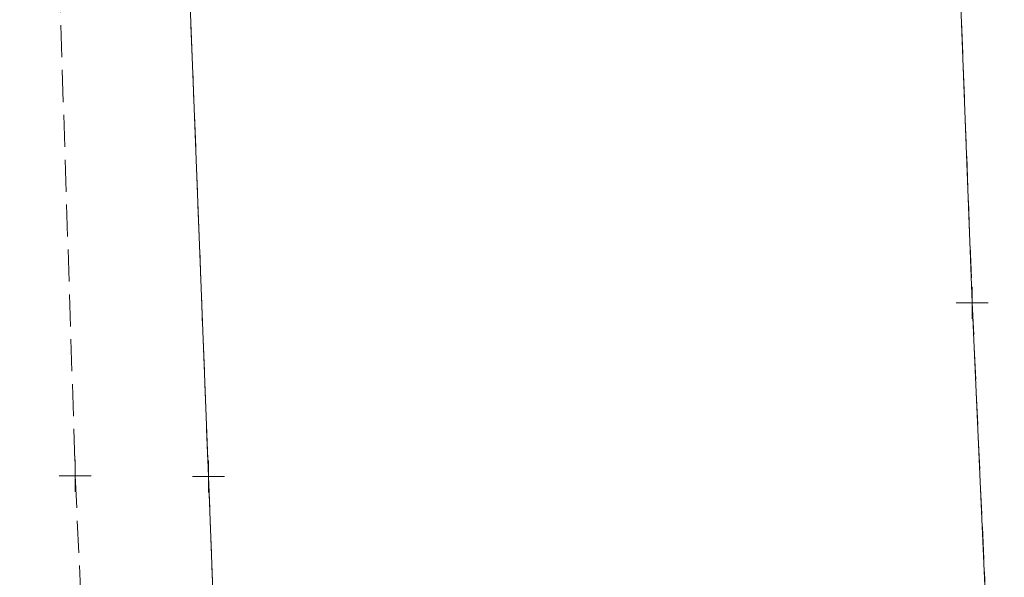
# Model space of a CAD drawing. Extents: x 146022 to 147316, y 438423 to 438809.
# Tile 128 of 256: x 147008 to 147038, y 438592 to 438609. Entities that reach past the tile are written whole.
import ezdxf

# ---------------------------------------------------------------- set-up
doc = ezdxf.new("R2010")
doc.units = 0
doc.header["$MEASUREMENT"] = 0
doc.linetypes.add('DGN Style 3', pattern=[1.403934, 1.00281, -0.401124])
doc.linetypes.add('LANE LINE', pattern=[39.99992, 9.99998, -29.99994])
for name, color, linetype, lineweight in [('PM_X_Edge_Line', 40, 'Continuous', 0), ('PM_X_Lane_Line', 7, 'LANE LINE', 0), ('PV_X_EOP', 7, 'DGN Style 3', 0), ('PV_X_Shoulder', 30, 'DGN Style 3', 0)]:
    doc.layers.add(name, color=color, linetype=linetype, lineweight=lineweight)
doc.layers.add('SV_X_Shot_Marker (Construction)', color=40, linetype='Continuous', lineweight=0, transparency=0.5)

# ---------------------------------------------------------------- blocks, each defined once
blk = doc.blocks.new('SVPT_641')
at = {"layer": 'SV_X_Shot_Marker (Construction)', "transparency": 33554495}
for p, q in [((0, 0.025), (0, -0.025)), ((-0.025, 0), (0.025, 0))]:
    blk.add_line(p, q, dxfattribs=at)
blk.add_point((0, 0), dxfattribs=at)
blk = doc.blocks.new('SVPT_642')
at = {"layer": 'SV_X_Shot_Marker (Construction)', "transparency": 33554495}
for p, q in [((0, 0.025), (0, -0.025)), ((-0.025, 0), (0.025, 0))]:
    blk.add_line(p, q, dxfattribs=at)
blk.add_point((0, 0), dxfattribs=at)
blk = doc.blocks.new('SVPT_643')
at = {"layer": 'SV_X_Shot_Marker (Construction)', "transparency": 33554495}
for p, q in [((0, 0.025), (0, -0.025)), ((-0.025, 0), (0.025, 0))]:
    blk.add_line(p, q, dxfattribs=at)
blk.add_point((0, 0), dxfattribs=at)
blk = doc.blocks.new('SVPT_780')
at = {"layer": 'SV_X_Shot_Marker (Construction)', "transparency": 33554495}
for p, q in [((0, 0.025), (0, -0.025)), ((-0.025, 0), (0.025, 0))]:
    blk.add_line(p, q, dxfattribs=at)
blk.add_point((0, 0), dxfattribs=at)
blk = doc.blocks.new('SVPT_781')
at = {"layer": 'SV_X_Shot_Marker (Construction)', "transparency": 33554495}
for p, q in [((0, 0.025), (0, -0.025)), ((-0.025, 0), (0.025, 0))]:
    blk.add_line(p, q, dxfattribs=at)
blk.add_point((0, 0), dxfattribs=at)

msp = doc.modelspace()

# ---------------------------------------------------------------- linework, layer by layer
at = {"layer": 'PM_X_Edge_Line', "color": 7}
for points in [[(147008.522, 438730.674, 1118.719), (147009.817, 438699.436, 1118.605), (147010.914, 438666.968, 1118.242), (147012.207, 438628.836, 1118.188), (147013.516, 438595.088, 1118.206), (147014.477, 438569.896, 1118.339), (147015.094, 438554.266, 1118.34)], [(147033.204, 438717.669, 1118.589), (147034.113, 438691.366, 1118.514), (147034.898, 438666.76, 1118.437), (147035.66, 438645.94, 1118.407), (147036.346, 438627.554, 1118.409), (147037.379, 438600.52, 1118.417), (147038.379, 438578.16, 1118.491)]]:
    msp.add_polyline3d(points, dxfattribs=at)
at = {"layer": 'PM_X_Lane_Line'}
msp.add_polyline3d([(147027.92, 438529.166, 1118.739), (147026.292, 438573.69, 1118.537), (147024.964, 438611.37, 1118.34), (147023.431, 438654.024, 1118.417), (147022.123, 438689.861, 1118.669), (147020.715, 438728.295, 1118.805)], dxfattribs=at)
at = {"layer": 'PV_X_EOP'}
for points in [[(147008.522, 438730.674, 1118.719), (147009.817, 438699.436, 1118.605), (147010.914, 438666.968, 1118.242), (147012.207, 438628.836, 1118.188), (147013.516, 438595.088, 1118.206), (147014.477, 438569.896, 1118.339), (147015.094, 438554.266, 1118.34)], [(147033.204, 438717.669, 1118.589), (147034.113, 438691.366, 1118.514), (147034.898, 438666.76, 1118.437), (147035.66, 438645.94, 1118.407), (147036.346, 438627.554, 1118.409), (147037.379, 438600.52, 1118.417), (147038.379, 438578.16, 1118.491)]]:
    msp.add_polyline3d(points, dxfattribs=at)
at = {"layer": 'PV_X_Shoulder'}
msp.add_polyline3d([(147005.507, 438730.956, 1118.718), (147006.525, 438699.861, 1118.617), (147006.91, 438669.533, 1118.195), (147008.272, 438628.846, 1118.114), (147009.355, 438595.107, 1118.134), (147010.465, 438570.453, 1118.258), (147011.61, 438553.952, 1118.278)], dxfattribs=at)

# ---------------------------------------------------------------- block references
at = {"layer": 'SV_X_Shot_Marker (Construction)', "transparency": 33554495, "xscale": 20, "yscale": 20, "zscale": 20}
for name, p in [('SVPT_780', (147037.379, 438600.52, 1118.417)), ('SVPT_781', (147037.379, 438600.52, 1118.417)), ('SVPT_641', (147009.355, 438595.107, 1118.134)), ('SVPT_642', (147013.516, 438595.088, 1118.206)), ('SVPT_643', (147013.516, 438595.088, 1118.206))]:
    msp.add_blockref(name, p, dxfattribs=at)

doc.saveas('drawing.dxf')
